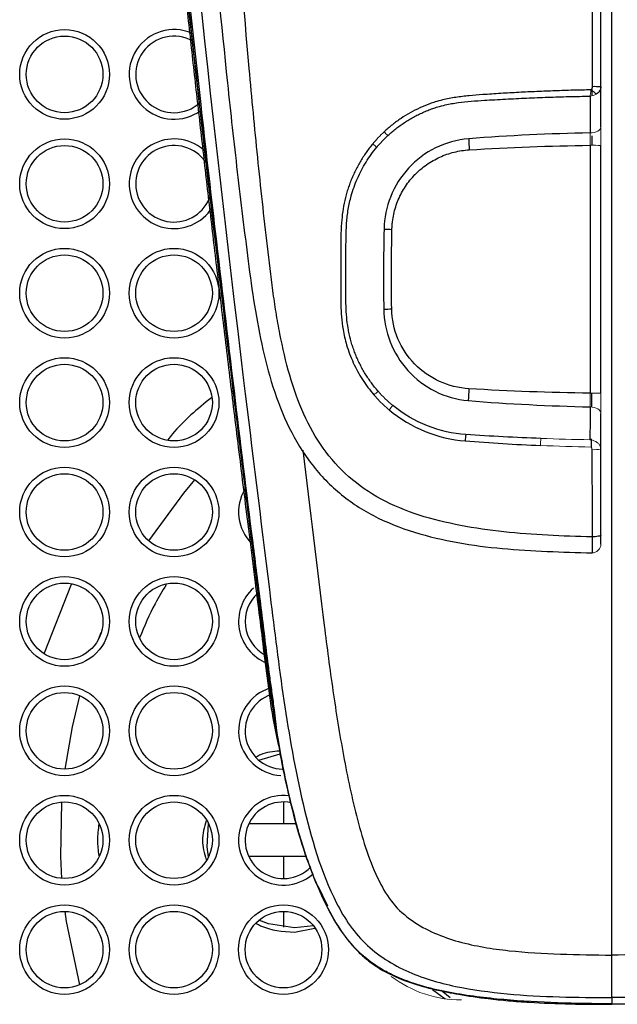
# Model space of a CAD drawing. Header units: millimetres. Extents: x -88 to 626, y -72 to 698.
# Tile 16 of 25: x 27 to 54, y 510 to 555. Entities that reach past the tile are written whole.
import ezdxf

# ---------------------------------------------------------------- set-up
doc = ezdxf.new("R2010")
doc.units = ezdxf.units.MM

msp = doc.modelspace()

# ---------------------------------------------------------------- linework, layer by layer
at = {"color": 8, "linetype": 'Continuous', "lineweight": 25}
for p, q in [((53.147, 551.725), (53.147, 552.06)), ((53.147, 549.453), (53.147, 549.886)), ((53.132, 537.492), (53.134, 538.123)), ((29.344, 529.384), (28.116, 526.25)), ((30.613, 526.91), (30.723, 527.184)), ((39.549, 513.495), (40.475, 513.671)), ((46.671, 510.488), (46.256, 510.825)), ((54.049, 510.213), (54.049, 510.196)), ((54.049, 510.213), (54.049, 510.196))]:
    msp.add_line(p, q, dxfattribs=at)
at = {"color": 7, "linetype": 'Continuous', "lineweight": 25}
for p, q in [((37.927, 521.351), (38.903, 521.642)), ((39.049, 519.445), (39.049, 518.445)), ((39.049, 518.445), (37.468, 518.445)), ((39.633, 518.445), (39.049, 518.445)), ((39.049, 516.945), (37.468, 516.945)), ((39.049, 516.945), (39.049, 515.945)), ((40.109, 516.945), (39.049, 516.945)), ((40.62, 515.618), (41.064, 514.697)), ((39.049, 514.445), (39.049, 513.726)), ((40.414, 513.789), (39.549, 513.695)), ((45.852, 510.872), (46.436, 510.446)), ((53.521, 510.223), (54.049, 510.198)), ((54.049, 510.198), (55.01, 510.231))]:
    msp.add_line(p, q, dxfattribs=at)
at = {"color": 144, "linetype": 'Continuous', "lineweight": 18}
msp.add_line((54.049, 510.213), (54.049, 510.213), dxfattribs=at)
msp.add_line((54.049, 510.213), (54.049, 510.213), dxfattribs=at)
at = {"color": 144, "linetype": 'Continuous', "lineweight": 18, "flags": 128}
for points in [[(53.549, 550.287), (53.539, 550.235), (53.512, 550.185), (53.467, 550.139), (53.406, 550.099), (53.332, 550.065), (53.247, 550.04), (53.155, 550.024), (53.059, 550.018)], [(53.549, 537.195), (53.539, 537.254), (53.512, 537.311), (53.467, 537.363), (53.406, 537.409), (53.332, 537.447), (53.247, 537.476), (53.155, 537.494), (53.059, 537.501)]]:
    msp.add_lwpolyline(points, dxfattribs=at)
at = {"color": 8, "linetype": 'Continuous', "lineweight": 25, "flags": 128}
for points in [[(32.904, 531.371), (34.494, 533.562), (34.999, 534.164)], [(29.077, 520.945), (29.406, 522.882), (29.748, 524.299)], [(28.927, 515.949), (28.877, 516.948), (28.927, 519.44)], [(29.748, 511.09), (29.142, 513.977), (29.077, 514.444)]]:
    msp.add_lwpolyline(points, dxfattribs=at)
at = {"color": 7, "linetype": 'Continuous', "lineweight": 25, "flags": 128}
for points in [[(37.743, 529.695), (37.773, 529.695), (37.804, 529.695)], [(35.623, 516.93), (35.56, 517.396), (35.623, 518.46)], [(39.549, 513.695), (38.37, 513.872), (37.927, 514.038)]]:
    msp.add_lwpolyline(points, dxfattribs=at)
at = {"color": 7, "linetype": 'Continuous', "lineweight": 25}
for centre, radius in [((29.049, 552.695), 2.05), ((29.049, 552.695), 1.75), ((29.049, 547.695), 2.05), ((29.049, 547.695), 1.75), ((29.049, 542.695), 2.05), ((34.049, 542.695), 2.05), ((29.049, 542.695), 1.75), ((34.049, 542.695), 1.75), ((29.049, 537.695), 2.05), ((34.049, 537.695), 2.05), ((29.049, 537.695), 1.75), ((34.049, 537.695), 1.75), ((29.049, 532.695), 2.05), ((34.049, 532.695), 2.05), ((29.049, 532.695), 1.75), ((34.049, 532.695), 1.75), ((29.049, 527.695), 2.05), ((34.049, 527.695), 2.05), ((29.049, 527.695), 1.75), ((34.049, 527.695), 1.75), ((29.049, 522.695), 2.05), ((34.049, 522.695), 2.05), ((29.049, 522.695), 1.75), ((34.049, 522.695), 1.75), ((29.049, 517.695), 2.05), ((34.049, 517.695), 2.05), ((29.049, 517.695), 1.75), ((34.049, 517.695), 1.75), ((29.049, 512.695), 2.05), ((29.049, 512.695), 1.75), ((34.049, 512.695), 2.05), ((34.049, 512.695), 1.75), ((39.049, 512.695), 2.05), ((39.049, 512.695), 1.75)]:
    msp.add_circle(centre, radius, dxfattribs=at)
at = {"color": 8, "linetype": 'Continuous', "lineweight": 25}
for centre, start, end in [((34.049, 552.695), 66.6733, 306.5904), ((34.049, 547.695), 45.0191, 328.3293), ((39.049, 532.695), 149.2345, 224.93), ((39.049, 527.695), 132.0862, 247.9357), ((39.049, 522.695), 107.2858, 266.5755), ((39.049, 517.695), 82.8044, 310.7397)]:
    msp.add_arc(centre, 2.05, start, end, dxfattribs=at)
at = {"color": 7, "linetype": 'Continuous', "lineweight": 25}
for centre, radius, start, end in [((34.049, 552.695), 1.75, 60.5365, 312.535), ((53.248, 549.195), 2.94, 84.1271, 91.9565), ((34.049, 547.695), 1.75, 29.8751, 342.0084), ((94.889, 552.141), 47.44, 182.886, 183.4959), ((44.97, 588.271), 42.669, 268.2183, 268.703), ((42.967, 604.922), 62.955, 270.60378, 270.93245), ((95.962, 535.417), 48.528, 176.5618, 177.1999), ((57.338, 535.21), 10.015, 174.1191, 175.7931), ((39.049, 527.695), 1.75, 132.2736, 241.59), ((39.049, 522.695), 1.75, 109.0666, 268.8193), ((39.049, 517.695), 1.75, 78.4932, 314.9768)]:
    msp.add_arc(centre, radius, start, end, dxfattribs=at)
at = {"color": 144, "linetype": 'Continuous', "lineweight": 18}
for centre, radius, start, end in [((45.535, 542.573), 12.081, 49.7834, 51.2006), ((56.493, 562.027), 17.546, 222.9453, 223.7331), ((56.162, 565.198), 20.388, 230.2579, 230.9307), ((53.179, 544.607), 4.848, 85.6239, 91.434), ((49.799, 530.436), 10.087, 129.5652, 131.0125), ((53.179, 551.262), 13.139, 269.4706, 271.6131), ((51.599, 530.964), 10.029, 138.868, 140.3618), ((67.708, 535.054), 16.933, 176.6031, 177.6926), ((53.244, 537.178), 1.635, 266.4104, 280.7244), ((47.174, 515.695), 5.3, 232.8482, 270)]:
    msp.add_arc(centre, radius, start, end, dxfattribs=at)
at = {"color": 7, "linetype": 'Continuous', "lineweight": 25}
for points, knots in [([(54.049, 641.972), (52.72, 641.943), (51.396, 641.878), (48.784, 641.522), (47.488, 641.242), (45.584, 640.664), (44.955, 640.444), (43.723, 639.954), (43.119, 639.682), (41.939, 639.084), (41.364, 638.756), (40.248, 638.044), (39.17, 637.271), (38.181, 636.393), (37.245, 635.468), (36.805, 634.983), (35.562, 633.454), (34.839, 632.342), (33.627, 630.01), (33.14, 628.796), (32.555, 626.919), (32.384, 626.283), (32.09, 625.006), (31.967, 624.362), (31.762, 623.072), (31.681, 622.425), (31.555, 621.129), (31.462, 619.831), (31.405, 618.53), (31.354, 617.228), (31.33, 616.577), (31.224, 613.319), (31.185, 610.709), (31.183, 602.872), (31.338, 597.637), (31.864, 587.167), (32.234, 581.933), (33.099, 571.479), (34.099, 561.027), (35.285, 550.58), (36.211, 542.747), (36.525, 540.136), (37.165, 534.916), (37.49, 532.306), (37.803, 529.695)], [0, 0, 0, 0, 0.03125, 0.03125, 0.0625, 0.0625, 0.078125, 0.078125, 0.09375, 0.09375, 0.109375, 0.109375, 0.125, 0.140625, 0.140625, 0.15625, 0.15625, 0.1875, 0.1875, 0.21875, 0.21875, 0.234375, 0.234375, 0.25, 0.25, 0.265625, 0.265625, 0.28125, 0.296875, 0.296875, 0.3125, 0.3125, 0.375, 0.375, 0.5, 0.5, 0.625, 0.625, 0.75, 0.875, 0.875, 0.9375, 0.9375, 1, 1, 1, 1]), ([(54.049, 510.213), (52.4, 510.233), (50.75, 510.264), (48.703, 510.446), (48.294, 510.489), (47.479, 510.595), (47.072, 510.656), (46.261, 510.808), (45.856, 510.899), (45.062, 511.124), (44.673, 511.257), (44.106, 511.501), (43.92, 511.59), (43.555, 511.787), (43.376, 511.894), (42.865, 512.242), (42.555, 512.51), (42.133, 512.965), (42, 513.126), (41.751, 513.456), (41.635, 513.625), (41.306, 514.146), (41.113, 514.508), (40.757, 515.251), (40.593, 515.631), (40.29, 516.394), (40.151, 516.778), (39.767, 517.938), (39.554, 518.721), (38.613, 522.664), (38.258, 525.907), (37.677, 530.759), (37.475, 532.375), (37.078, 535.608), (36.88, 537.225), (35.898, 545.307), (35.139, 551.775), (33.758, 564.719), (33.131, 571.195), (32.351, 580.914), (32.119, 584.155), (31.722, 590.637), (31.555, 593.879), (31.312, 600.36), (31.234, 603.6), (31.206, 610.076), (31.26, 613.31), (31.415, 617.346), (31.45, 618.153), (31.529, 619.765), (31.571, 620.571), (31.709, 622.179), (31.806, 622.983), (32.063, 624.567), (32.222, 625.35), (32.804, 627.666), (33.327, 629.17), (34.202, 630.982), (34.389, 631.343), (34.784, 632.05), (34.992, 632.396), (35.646, 633.411), (36.122, 634.057), (37.156, 635.286), (37.715, 635.868), (38.921, 636.966), (39.555, 637.47), (40.879, 638.39), (41.569, 638.807), (42.644, 639.373), (43.009, 639.551), (43.752, 639.889), (44.13, 640.047), (46.024, 640.786), (47.582, 641.21), (49.975, 641.628), (50.782, 641.731), (52.413, 641.865), (53.23, 641.895), (54.049, 641.906)], [0, 0, 0, 0, 0.03125, 0.03125, 0.039062, 0.039062, 0.046875, 0.046875, 0.054688, 0.054688, 0.0625, 0.0625, 0.066406, 0.066406, 0.070312, 0.070312, 0.078125, 0.078125, 0.082031, 0.082031, 0.085938, 0.085938, 0.09375, 0.09375, 0.101562, 0.101562, 0.109375, 0.109375, 0.125, 0.125, 0.1875, 0.1875, 0.21875, 0.21875, 0.25, 0.25, 0.375, 0.375, 0.5, 0.5, 0.5625, 0.5625, 0.625, 0.625, 0.6875, 0.6875, 0.75, 0.75, 0.765625, 0.765625, 0.78125, 0.78125, 0.796875, 0.796875, 0.8125, 0.8125, 0.84375, 0.84375, 0.851562, 0.851562, 0.859375, 0.859375, 0.875, 0.875, 0.890625, 0.890625, 0.90625, 0.90625, 0.921875, 0.921875, 0.929687, 0.929687, 0.9375, 0.9375, 0.96875, 0.96875, 0.984375, 0.984375, 1, 1, 1, 1]), ([(54.049, 641.972), (54.24, 641.971), (54.617, 641.969), (55.184, 641.952), (55.753, 641.924), (56.332, 641.884), (56.919, 641.832), (57.512, 641.766), (58.112, 641.687), (58.718, 641.592), (59.33, 641.482), (59.948, 641.356), (60.572, 641.211), (61.201, 641.049), (61.837, 640.866), (62.478, 640.663), (63.124, 640.438), (63.775, 640.191), (64.429, 639.919), (65.083, 639.622), (65.736, 639.298), (66.386, 638.947), (67.03, 638.566), (67.669, 638.155), (68.299, 637.712), (69.262, 636.975), (70.504, 635.861), (71.919, 634.267), (73.165, 632.478), (74.225, 630.511), (75.094, 628.378), (75.77, 626.087), (76.171, 624.069), (76.406, 622.352), (76.534, 620.947), (76.619, 619.441), (76.699, 617.847), (76.769, 616.175), (76.828, 614.425), (76.872, 612.593), (76.9, 610.679), (76.912, 608.681), (76.907, 606.601), (76.884, 604.437), (76.843, 602.19), (76.782, 599.858), (76.701, 597.441), (76.599, 594.939), (76.476, 592.353), (76.328, 589.596), (76.146, 586.581), (75.92, 583.214), (75.645, 579.491), (75.314, 575.41), (74.923, 570.966), (74.467, 566.158), (73.942, 560.982), (73.348, 555.437), (72.682, 549.523), (71.948, 543.239), (71.148, 536.588), (70.583, 532.033), (70.294, 529.695)], [0, 0, 0, 0, 0.004544, 0.008932, 0.01345, 0.018047, 0.022703, 0.027421, 0.032203, 0.037051, 0.041967, 0.046955, 0.052018, 0.057162, 0.06239, 0.067711, 0.073129, 0.078643, 0.08425, 0.089944, 0.095721, 0.101576, 0.107511, 0.113532, 0.119649, 0.12587, 0.142441, 0.159356, 0.176674, 0.194436, 0.212743, 0.23177, 0.251669, 0.262085, 0.273363, 0.285472, 0.298214, 0.31155, 0.3255, 0.340089, 0.355333, 0.371231, 0.387782, 0.404988, 0.422855, 0.44139, 0.460599, 0.48049, 0.501068, 0.522261, 0.546217, 0.572969, 0.60255, 0.634993, 0.670327, 0.70858, 0.749772, 0.793918, 0.841026, 0.891092, 0.944102, 1, 1, 1, 1]), ([(54.049, 510.213), (55.697, 510.233), (57.347, 510.264), (59.394, 510.446), (59.803, 510.489), (60.618, 510.595), (61.025, 510.656), (61.836, 510.808), (62.241, 510.899), (63.035, 511.124), (63.424, 511.257), (63.991, 511.501), (64.177, 511.59), (64.543, 511.787), (64.721, 511.894), (65.232, 512.242), (65.542, 512.51), (65.964, 512.965), (66.098, 513.126), (66.347, 513.456), (66.463, 513.625), (66.791, 514.146), (66.984, 514.508), (67.34, 515.251), (67.504, 515.631), (67.808, 516.394), (67.946, 516.778), (68.33, 517.938), (68.544, 518.721), (69.484, 522.664), (69.839, 525.907), (70.42, 530.759), (70.622, 532.375), (71.019, 535.608), (71.217, 537.225), (72.199, 545.307), (72.958, 551.775), (74.34, 564.719), (74.967, 571.195), (75.746, 580.914), (75.978, 584.155), (76.376, 590.637), (76.542, 593.879), (76.785, 600.36), (76.863, 603.6), (76.891, 610.076), (76.837, 613.31), (76.683, 617.346), (76.647, 618.153), (76.568, 619.765), (76.526, 620.571), (76.389, 622.179), (76.291, 622.983), (76.035, 624.567), (75.875, 625.35), (75.293, 627.666), (74.77, 629.17), (73.895, 630.982), (73.708, 631.343), (73.313, 632.05), (73.105, 632.396), (72.452, 633.411), (71.976, 634.057), (70.941, 635.286), (70.383, 635.868), (69.177, 636.966), (68.542, 637.47), (67.219, 638.39), (66.528, 638.807), (65.453, 639.373), (65.088, 639.551), (64.345, 639.889), (63.968, 640.047), (62.073, 640.786), (60.515, 641.21), (58.123, 641.628), (57.315, 641.731), (55.684, 641.865), (54.867, 641.895), (54.049, 641.906)], [0, 0, 0, 0, 0.03125, 0.03125, 0.039062, 0.039062, 0.046875, 0.046875, 0.054688, 0.054688, 0.0625, 0.0625, 0.066406, 0.066406, 0.070312, 0.070312, 0.078125, 0.078125, 0.082031, 0.082031, 0.085938, 0.085938, 0.09375, 0.09375, 0.101563, 0.101563, 0.109375, 0.109375, 0.125, 0.125, 0.1875, 0.1875, 0.21875, 0.21875, 0.25, 0.25, 0.375, 0.375, 0.5, 0.5, 0.5625, 0.5625, 0.625, 0.625, 0.6875, 0.6875, 0.75, 0.75, 0.765625, 0.765625, 0.78125, 0.78125, 0.796875, 0.796875, 0.8125, 0.8125, 0.84375, 0.84375, 0.851563, 0.851563, 0.859375, 0.859375, 0.875, 0.875, 0.890625, 0.890625, 0.90625, 0.90625, 0.921875, 0.921875, 0.929688, 0.929688, 0.9375, 0.9375, 0.96875, 0.96875, 0.984375, 0.984375, 1, 1, 1, 1]), ([(54.049, 640.88), (53.243, 640.86), (51.632, 640.817), (50.048, 640.611), (47.69, 640.194), (46.129, 639.775), (43.115, 638.629), (41.717, 637.857), (39.128, 635.933), (37.987, 634.798), (36.036, 632.263), (35.222, 630.855), (33.939, 627.943), (33.45, 626.416), (32.736, 623.285), (32.525, 621.704), (32.286, 618.522), (32.211, 616.925), (31.9, 608.936), (31.94, 602.54), (32.403, 589.742), (32.802, 583.348), (34.298, 564.181), (35.691, 551.43), (37.614, 535.516), (38.013, 532.335), (38.794, 525.971), (39.173, 522.779), (40.23, 518.093), (40.657, 516.534), (41.685, 514.365), (42.112, 513.67), (43.226, 512.528), (43.908, 512.075), (45.364, 511.401), (46.136, 511.176), (47.688, 510.855), (48.476, 510.751), (50.856, 510.528), (52.454, 510.512), (54.049, 510.506)], [0, 0, 0, 0, 0.015625, 0.03125, 0.03125, 0.0625, 0.0625, 0.09375, 0.09375, 0.125, 0.125, 0.15625, 0.15625, 0.1875, 0.1875, 0.21875, 0.21875, 0.25, 0.25, 0.375, 0.375, 0.5, 0.5, 0.75, 0.75, 0.8125, 0.8125, 0.875, 0.875, 0.90625, 0.90625, 0.921875, 0.921875, 0.9375, 0.9375, 0.953125, 0.953125, 0.96875, 0.96875, 1, 1, 1, 1]), ([(54.049, 640.88), (54.135, 640.878), (54.309, 640.874), (54.569, 640.867), (54.828, 640.859), (55.087, 640.85), (55.345, 640.841), (55.603, 640.829), (55.86, 640.816), (56.117, 640.801), (56.372, 640.783), (56.627, 640.763), (56.882, 640.74), (57.135, 640.714), (57.388, 640.686), (57.64, 640.655), (57.892, 640.622), (58.142, 640.586), (58.392, 640.547), (58.641, 640.506), (58.888, 640.463), (59.135, 640.418), (59.381, 640.37), (59.627, 640.32), (59.871, 640.268), (60.114, 640.214), (60.356, 640.158), (60.597, 640.099), (60.837, 640.038), (61.076, 639.976), (61.314, 639.911), (61.551, 639.844), (61.786, 639.775), (62.021, 639.703), (62.254, 639.63), (62.486, 639.554), (62.716, 639.477), (62.946, 639.397), (63.174, 639.315), (63.4, 639.231), (63.626, 639.145), (63.85, 639.056), (64.072, 638.966), (64.294, 638.873), (64.513, 638.778), (64.732, 638.683), (64.944, 638.573), (65.155, 638.463), (65.364, 638.351), (65.572, 638.238), (65.778, 638.122), (65.983, 638.005), (66.186, 637.886), (66.387, 637.765), (66.585, 637.642), (66.782, 637.516), (66.977, 637.388), (67.169, 637.258), (67.36, 637.125), (67.548, 636.99), (67.733, 636.852), (67.917, 636.713), (68.098, 636.571), (68.277, 636.428), (68.454, 636.282), (68.628, 636.134), (68.8, 635.984), (68.969, 635.833), (69.136, 635.679), (69.301, 635.524), (69.463, 635.366), (69.623, 635.207), (69.78, 635.046), (69.935, 634.884), (70.087, 634.72), (70.237, 634.554), (70.385, 634.387), (70.53, 634.219), (70.672, 634.049), (70.813, 633.877), (70.95, 633.705), (71.423, 633.098), (72.241, 631.916), (73.308, 629.964), (74.285, 627.574), (74.977, 625.132), (75.413, 622.829), (75.649, 620.839), (75.774, 618.926), (75.874, 617.099), (76.019, 613.773), (76.124, 608.919), (76.115, 602.509), (75.944, 596.107), (75.652, 589.715), (75.271, 583.332), (74.798, 576.823), (74.188, 569.561), (73.369, 560.923), (72.255, 550.426), (71.268, 541.989), (70.541, 536.003), (70.154, 532.859), (69.677, 529.042), (69.136, 524.55), (68.515, 520.821), (67.86, 518.145), (67.432, 516.743), (66.959, 515.495), (66.433, 514.413), (65.838, 513.521), (65.191, 512.841), (64.558, 512.346), (63.985, 511.995), (63.323, 511.662), (62.455, 511.324), (61.251, 511.007), (59.794, 510.768), (58.092, 510.6), (56.149, 510.517), (54.775, 510.51), (54.049, 510.506)], [0, 0, 0, 0, 0.001694, 0.003384, 0.005071, 0.006755, 0.008435, 0.010112, 0.011785, 0.013455, 0.015122, 0.016785, 0.018445, 0.020102, 0.021757, 0.023408, 0.025056, 0.026701, 0.028343, 0.029982, 0.031618, 0.033251, 0.03488, 0.036507, 0.03813, 0.03975, 0.041366, 0.04298, 0.04459, 0.046196, 0.047799, 0.049399, 0.050996, 0.052589, 0.054179, 0.055765, 0.057348, 0.058927, 0.060504, 0.062077, 0.063647, 0.065213, 0.066776, 0.068337, 0.069894, 0.071447, 0.072998, 0.074546, 0.076091, 0.077632, 0.07917, 0.080704, 0.082235, 0.083762, 0.085286, 0.086806, 0.088324, 0.089838, 0.091348, 0.092856, 0.09436, 0.095862, 0.097359, 0.098854, 0.100346, 0.101834, 0.103319, 0.1048, 0.106279, 0.107754, 0.109226, 0.110695, 0.11216, 0.113623, 0.115082, 0.116538, 0.117991, 0.11944, 0.120887, 0.122331, 0.123771, 0.125209, 0.137363, 0.151843, 0.168653, 0.187786, 0.201418, 0.214483, 0.226981, 0.238914, 0.250281, 0.292086, 0.333825, 0.375515, 0.41716, 0.458756, 0.500304, 0.544505, 0.600921, 0.669544, 0.750376, 0.766562, 0.787154, 0.812157, 0.841583, 0.8754, 0.885785, 0.895302, 0.903968, 0.911792, 0.918717, 0.924785, 0.930004, 0.934363, 0.937862, 0.944438, 0.952503, 0.962089, 0.973193, 0.985836, 1, 1, 1, 1]), ([(53.549, 552.119), (53.549, 560.227), (53.549, 568.335), (53.549, 584.545), (53.549, 592.646), (53.549, 600.747)], [0, 0, 0, 0, 0.5, 0.5, 1, 1, 1, 1]), ([(53.147, 600.477), (53.148, 592.425), (53.148, 584.37), (53.149, 568.252), (53.149, 560.192), (53.147, 552.133)], [0, 0, 0, 0, 0.5, 0.5, 1, 1, 1, 1]), ([(53.146, 531.562), (51.793, 531.585), (50.441, 531.647), (48.449, 531.864), (47.79, 531.956), (46.496, 532.203), (45.861, 532.356), (44.642, 532.749), (44.057, 532.99), (42.974, 533.573), (42.478, 533.915), (41.593, 534.694), (41.204, 535.129), (40.523, 536.086), (40.229, 536.61), (39.724, 537.732), (39.513, 538.329), (39.156, 539.562), (39.01, 540.198), (38.821, 541.168), (38.764, 541.494), (38.658, 542.149), (38.61, 542.476), (38.472, 543.487), (38.394, 544.162), (38.158, 546.189), (38.012, 547.543), (37.734, 550.252), (37.606, 551.61), (37.241, 555.679), (37.024, 558.391), (36.622, 563.822), (36.44, 566.539), (35.938, 574.693), (35.666, 580.132), (35.424, 585.575)], [0, 0, 0, 0, 0.0625, 0.0625, 0.09375, 0.09375, 0.125, 0.125, 0.15625, 0.15625, 0.1875, 0.1875, 0.21875, 0.21875, 0.25, 0.25, 0.28125, 0.28125, 0.3125, 0.3125, 0.328125, 0.328125, 0.34375, 0.34375, 0.375, 0.375, 0.4375, 0.4375, 0.5, 0.5, 0.625, 0.625, 0.75, 0.75, 1, 1, 1, 1]), ([(34.119, 584.605), (34.388, 579.438), (34.94, 568.823), (35.99, 556.873), (36.873, 548.738), (37.363, 544.671), (37.904, 540.631), (38.813, 537.35), (40.134, 535.037), (41.47, 533.576), (43.134, 532.464), (45.66, 531.475), (49.05, 530.939), (51.778, 530.865), (53.144, 530.829)], [0, 0, 0, 0, 0.241449, 0.495922, 0.559574, 0.623233, 0.687028, 0.749739, 0.780244, 0.810433, 0.84128, 0.872773, 0.936293, 1, 1, 1, 1]), ([(37.742, 529.695), (37.568, 531.071), (37.412, 532.317), (37.192, 534.086), (37.122, 534.659), (36.982, 535.787), (36.914, 536.341), (36.714, 537.975), (36.586, 539.027), (36.34, 541.056), (36.223, 542.036), (35.993, 543.966), (35.881, 544.919), (35.659, 546.811), (35.55, 547.748), (35.336, 549.607), (35.231, 550.53), (35.022, 552.384), (34.917, 553.316), (34.711, 555.186), (34.608, 556.125), (34.402, 558.036), (34.299, 559.006), (34.092, 560.984), (33.988, 561.991), (33.777, 564.073), (33.669, 565.15), (33.342, 568.515), (33.117, 570.936), (32.78, 574.818), (32.668, 576.152), (32.448, 578.884), (32.341, 580.282), (32.238, 581.695)], [0, 0, 0, 0, 0.0625, 0.0625, 0.09375, 0.09375, 0.125, 0.125, 0.1875, 0.1875, 0.25, 0.25, 0.3125, 0.3125, 0.375, 0.375, 0.4375, 0.4375, 0.5, 0.5, 0.5625, 0.5625, 0.625, 0.625, 0.6875, 0.6875, 0.75, 0.75, 0.875, 0.875, 0.9375, 0.9375, 1, 1, 1, 1]), ([(32.388, 581.557), (32.608, 578.677), (33.033, 573.128), (33.783, 565.228), (34.524, 558.03), (35.235, 551.564), (35.982, 545.022), (36.773, 538.345), (37.461, 532.66), (37.997, 528.54), (38.24, 526.481), (38.417, 525.128), (38.524, 524.388), (38.64, 523.521), (38.748, 522.392), (38.912, 521.523), (39.012, 520.992)], [0, 0, 0, 0, 0.14183, 0.273253, 0.389022, 0.496672, 0.592292, 0.712072, 0.826303, 0.872688, 0.915339, 0.927695, 0.939418, 0.951882, 0.970639, 1, 1, 1, 1]), ([(53.105, 551.988), (52.829, 551.982), (52.278, 551.971), (51.452, 551.944), (50.626, 551.911), (49.801, 551.871), (48.975, 551.824), (48.219, 551.775), (47.533, 551.723), (46.921, 551.652), (46.401, 551.555), (46.007, 551.447), (45.658, 551.329), (45.275, 551.17), (44.836, 550.946), (44.417, 550.688), (44.017, 550.399), (43.772, 550.181), (43.649, 550.073)], [0, 0, 0, 0, 0.08362, 0.167234, 0.250854, 0.334494, 0.418169, 0.501892, 0.564566, 0.626931, 0.688942, 0.724902, 0.750968, 0.800791, 0.850624, 0.90045, 0.950248, 1, 1, 1, 1]), ([(43.815, 549.897), (43.875, 549.951), (43.994, 550.058), (44.181, 550.21), (44.374, 550.355), (44.572, 550.492), (44.776, 550.621), (44.985, 550.741), (45.199, 550.853), (45.417, 550.956), (45.639, 551.05), (45.866, 551.136), (46.131, 551.222), (46.517, 551.323), (47.026, 551.413), (47.624, 551.472), (48.346, 551.518), (49.19, 551.568), (50.156, 551.615), (51.121, 551.653), (52.087, 551.683), (52.731, 551.695), (53.053, 551.701)], [0, 0, 0, 0, 0.024981, 0.049977, 0.074985, 0.100002, 0.125023, 0.150044, 0.175062, 0.200072, 0.225071, 0.250056, 0.275545, 0.311958, 0.373914, 0.436244, 0.498847, 0.599161, 0.699419, 0.799637, 0.899826, 1, 1, 1, 1]), ([(53.549, 552.119), (53.548, 552.1), (53.546, 552.063), (53.53, 552.01), (53.507, 551.963), (53.48, 551.922), (53.45, 551.888), (53.421, 551.859), (53.393, 551.837), (53.37, 551.82), (53.351, 551.807), (53.34, 551.801), (53.335, 551.798)], [0, 0, 0, 0, 0.154227, 0.301031, 0.437814, 0.562461, 0.673413, 0.769645, 0.850574, 0.915949, 0.965732, 1, 1, 1, 1]), ([(43.127, 549.521), (43.074, 549.455), (42.968, 549.325), (42.819, 549.12), (42.678, 548.911), (42.546, 548.695), (42.423, 548.475), (42.309, 548.25), (42.204, 548.02), (42.108, 547.787), (42.022, 547.55), (41.945, 547.31), (41.854, 546.978), (41.766, 546.557), (41.701, 546.008), (41.673, 545.494), (41.661, 544.716), (41.664, 543.882), (41.662, 543.078), (41.661, 542.56), (41.666, 542.126), (41.692, 541.604), (41.765, 540.989), (41.899, 540.42), (42.067, 539.915), (42.234, 539.512), (42.429, 539.122), (42.652, 538.746), (42.9, 538.385), (43.086, 538.16), (43.18, 538.047)], [0, 0, 0, 0, 0.020738, 0.04148, 0.062226, 0.082973, 0.103718, 0.124457, 0.145187, 0.165904, 0.186604, 0.207283, 0.227939, 0.271453, 0.312953, 0.364103, 0.398351, 0.504525, 0.569796, 0.596506, 0.632152, 0.67679, 0.725224, 0.784522, 0.820456, 0.856298, 0.892111, 0.927956, 0.963898, 1, 1, 1, 1]), ([(47.509, 549.752), (46.444, 549.668), (45.463, 549.175), (44.056, 547.643), (43.665, 546.64), (43.643, 545.623)], [0, 0, 0, 0, 0.5, 0.5, 1, 1, 1, 1]), ([(53.057, 549.454), (53.057, 548.51), (53.057, 546.621), (53.058, 544.103), (53.058, 541.901), (53.058, 540.013), (53.057, 538.753), (53.057, 538.123)], [0, 0, 0, 0, 0.250084, 0.500221, 0.666619, 0.833187, 1, 1, 1, 1]), ([(43.374, 538.212), (43.32, 538.275), (43.213, 538.401), (43.062, 538.598), (42.92, 538.8), (42.786, 539.008), (42.661, 539.221), (42.546, 539.439), (42.439, 539.662), (42.342, 539.889), (42.255, 540.12), (42.177, 540.356), (42.132, 540.516), (42.11, 540.597), (42.11, 540.599), (42.109, 540.601), (42.109, 540.603), (42.108, 540.605), (42.108, 540.607), (42.107, 540.609), (42.107, 540.611), (42.106, 540.613), (42.106, 540.614), (42.105, 540.616), (42.105, 540.618), (42.104, 540.62), (42.104, 540.622), (42.103, 540.624), (42.103, 540.626), (42.102, 540.628), (42.102, 540.63), (42.101, 540.632), (42.101, 540.634), (42.1, 540.636), (42.1, 540.638), (42.099, 540.64), (42.099, 540.642), (42.098, 540.644), (42.098, 540.645), (42.097, 540.647), (42.097, 540.649), (42.096, 540.651), (42.096, 540.653), (42.095, 540.655), (42.095, 540.657), (42.094, 540.659), (42.094, 540.661), (42.093, 540.663), (42.093, 540.665), (42.092, 540.667), (42.092, 540.669), (42.09, 540.677), (42.086, 540.693), (42.072, 540.751), (42.041, 540.886), (41.985, 541.179), (41.911, 541.767), (41.896, 542.516), (41.898, 543.287), (41.9, 543.866), (41.903, 544.301), (41.904, 544.674), (41.904, 545.044), (41.911, 545.466), (41.934, 545.966), (41.986, 546.428), (42.065, 546.84), (42.15, 547.179), (42.267, 547.548), (42.423, 547.94), (42.605, 548.32), (42.815, 548.687), (43.048, 549.039), (43.224, 549.259), (43.312, 549.369)], [0, 0, 0, 0, 0.021006, 0.041954, 0.062858, 0.083729, 0.10458, 0.125425, 0.146275, 0.167143, 0.188041, 0.208984, 0.229983, 0.230152, 0.230321, 0.23049, 0.23066, 0.230829, 0.230998, 0.231167, 0.231336, 0.231506, 0.231675, 0.231844, 0.232013, 0.232182, 0.232352, 0.232521, 0.23269, 0.232859, 0.233029, 0.233198, 0.233367, 0.233536, 0.233706, 0.233875, 0.234044, 0.234213, 0.234383, 0.234552, 0.234721, 0.23489, 0.23506, 0.235229, 0.235398, 0.235568, 0.235737, 0.235906, 0.236076, 0.236245, 0.236414, 0.236753, 0.238108, 0.240818, 0.251672, 0.273314, 0.316262, 0.401776, 0.462828, 0.511733, 0.548494, 0.573112, 0.606276, 0.642127, 0.68001, 0.733109, 0.759677, 0.786268, 0.821826, 0.857435, 0.893075, 0.928728, 0.964373, 1, 1, 1, 1]), ([(44.004, 545.613), (44.004, 545.628), (44.005, 545.657), (44.007, 545.716), (44.013, 545.818), (44.032, 546.02), (44.099, 546.42), (44.274, 546.974), (44.602, 547.588), (44.895, 547.951), (45.057, 548.117), (45.057, 548.117), (45.057, 548.117), (45.057, 548.117), (45.058, 548.117), (45.058, 548.118), (45.059, 548.119), (45.062, 548.121), (45.066, 548.126), (45.075, 548.135), (45.093, 548.153), (45.129, 548.189), (45.203, 548.259), (45.355, 548.395), (45.585, 548.572), (45.879, 548.759), (46.189, 548.917), (46.511, 549.047), (46.845, 549.146), (47.188, 549.218), (47.42, 549.238), (47.537, 549.248)], [0, 0, 0, 0, 0.007892, 0.015777, 0.031522, 0.062927, 0.125455, 0.249774, 0.374136, 0.499125, 0.499133, 0.49914, 0.499156, 0.499186, 0.499248, 0.499371, 0.499617, 0.500109, 0.501094, 0.503062, 0.506997, 0.514864, 0.530583, 0.561962, 0.62454, 0.686981, 0.749381, 0.811742, 0.874234, 0.93695, 1, 1, 1, 1]), ([(43.631, 541.97), (43.646, 540.937), (44.031, 539.936), (45.433, 538.384), (46.424, 537.877), (47.492, 537.788)], [0, 0, 0, 0, 0.5, 0.5, 1, 1, 1, 1]), ([(47.522, 538.328), (46.59, 538.383), (45.694, 538.789), (44.387, 540.131), (44.007, 541.033), (43.992, 541.975)], [0, 0, 0, 0, 0.5, 0.5, 1, 1, 1, 1]), ([(53.549, 531.636), (53.549, 531.628), (53.54, 531.618), (53.501, 531.6), (53.47, 531.591), (53.391, 531.577), (53.343, 531.571), (53.244, 531.564), (53.193, 531.562), (53.146, 531.562)], [0, 0, 0, 0, 0.25, 0.25, 0.5, 0.5, 0.75, 0.75, 1, 1, 1, 1]), ([(53.549, 531.229), (53.549, 531.225), (53.549, 531.266), (53.549, 531.413), (53.549, 531.521), (53.549, 531.636)], [0, 0, 0, 0, 0.5, 0.5, 1, 1, 1, 1]), ([(38.926, 521.626), (38.837, 522.021), (38.477, 523.62), (38.169, 526.327), (37.878, 528.623), (37.742, 529.695)], [0, 0, 0, 0, 0.14856, 0.602484, 1, 1, 1, 1]), ([(37.804, 529.695), (37.854, 529.285), (37.96, 528.423), (38.123, 527.064), (38.307, 525.578), (38.525, 523.966), (38.739, 522.603), (38.95, 521.411), (39.188, 520.183), (39.548, 518.62), (40.088, 516.827), (40.743, 515.203), (41.449, 513.856), (42.082, 512.992), (42.606, 512.451), (43.087, 512.052), (43.779, 511.616), (44.716, 511.209), (45.689, 510.931), (46.472, 510.764), (47.326, 510.601), (48.255, 510.467), (49.334, 510.355), (50.583, 510.263), (52.158, 510.203), (53.416, 510.199), (54.049, 510.196)], [0, 0, 0, 0, 0.0412305, 0.0867723, 0.1366182, 0.1907629, 0.2492178, 0.2744201, 0.3116291, 0.3740253, 0.4345802, 0.4983934, 0.5485409, 0.5860626, 0.6047944, 0.6236314, 0.6482861, 0.6862441, 0.7250708, 0.7491574, 0.7661798, 0.8118046, 0.8427444, 0.8744728, 0.9368133, 1, 1, 1, 1]), ([(38.957, 521.276), (39.047, 520.836), (39.239, 519.899), (39.548, 518.749), (39.713, 518.139)], [0, 0, 0, 0, 0.4701795, 1, 1, 1, 1])]:
    msp.add_open_spline(points, degree=3, knots=knots, dxfattribs=at)
at = {"color": 8, "linetype": 'Continuous', "lineweight": 25}
for points, knots in [([(54.049, 512.445), (54.049, 517.261), (54.049, 527.09), (54.049, 542.321), (54.049, 559.403), (54.049, 577.564), (54.049, 590.309), (54.049, 596.394)], [0, 0, 0, 0, 0.17215, 0.351356, 0.544146, 0.782359, 1, 1, 1, 1]), ([(35.754, 537.916), (35.123, 537.402), (34.405, 536.815), (33.838, 536.089), (33.769, 536)], [0, 0, 0, 0, 0.877362, 1, 1, 1, 1]), ([(53.126, 535.671), (53.126, 535.762), (53.126, 535.883), (53.126, 536.006), (53.126, 536.037)], [0, 0, 0, 0, 0.748331, 1, 1, 1, 1]), ([(39.937, 535.518), (40.254, 532.846), (40.689, 529.179), (41.294, 524.524), (41.768, 521.559), (42.389, 518.626), (43.091, 516.324), (44.007, 514.774), (45.193, 513.726), (47.036, 512.973), (50.131, 512.489), (52.481, 512.462), (54.049, 512.445)], [0, 0, 0, 0, 0.253861, 0.348428, 0.442856, 0.537024, 0.631512, 0.668311, 0.705213, 0.778669, 0.852342, 1, 1, 1, 1]), ([(68.162, 535.521), (67.999, 534.2), (67.462, 529.834), (66.802, 523.942), (65.754, 518.674), (64.888, 516.12), (64.09, 514.774), (62.905, 513.726), (61.061, 512.973), (57.966, 512.489), (55.616, 512.462), (54.049, 512.445)], [0, 0, 0, 0, 0.12558, 0.414984, 0.55909, 0.631534, 0.668331, 0.705231, 0.778683, 0.85235, 1, 1, 1, 1]), ([(33.689, 529.372), (33.514, 529.086), (33.043, 528.312), (32.694, 527.476), (32.474, 526.949)], [0, 0, 0, 0, 0.36993, 1, 1, 1, 1]), ([(38.881, 521.767), (38.577, 521.744), (38.198, 521.715), (37.872, 521.534), (37.807, 521.498)], [0, 0, 0, 0, 0.802407, 1, 1, 1, 1]), ([(30.617, 518.44), (30.583, 518.192), (30.515, 517.707), (30.581, 517.223), (30.613, 516.988)], [0, 0, 0, 0, 0.513249, 1, 1, 1, 1]), ([(35.518, 518.584), (35.433, 518.288), (35.264, 517.694), (35.434, 517.1), (35.519, 516.803)], [0, 0, 0, 0, 0.499317, 1, 1, 1, 1]), ([(37.807, 513.891), (37.872, 513.856), (38.399, 513.571), (39.012, 513.53), (39.549, 513.495)], [0, 0, 0, 0, 0.122715, 1, 1, 1, 1])]:
    msp.add_open_spline(points, degree=3, knots=knots, dxfattribs=at)
at = {"color": 7, "linetype": 'Continuous', "lineweight": 25}
for points in [[(53.147, 552.133), (53.147, 552.082), (53.137, 552.028), (53.105, 551.988)], [(53.053, 551.701), (53.055, 551.14), (53.057, 550.579), (53.059, 550.018)], [(53.549, 550.287), (53.549, 550.898), (53.549, 551.508), (53.549, 552.119)], [(53.059, 550.018), (51.207, 549.985), (49.354, 549.899), (47.509, 549.752)], [(47.537, 549.248), (49.375, 549.359), (51.216, 549.431), (53.057, 549.454)], [(53.549, 538.128), (53.549, 541.9), (53.549, 545.671), (53.549, 549.441)], [(43.643, 545.623), (43.617, 544.404), (43.613, 543.187), (43.631, 541.97)], [(43.992, 541.975), (43.972, 543.185), (43.977, 544.4), (44.004, 545.613)], [(53.057, 538.123), (51.211, 538.146), (49.365, 538.219), (47.522, 538.328)], [(47.492, 537.788), (49.342, 537.633), (51.2, 537.54), (53.059, 537.501)], [(43.876, 537.362), (44.863, 536.537), (46.113, 536.041), (47.349, 535.944)], [(47.375, 536.236), (46.197, 536.316), (44.997, 536.779), (44.046, 537.561)], [(53.059, 537.501), (53.056, 537.001), (53.052, 536.501), (53.048, 536)], [(53.549, 535.572), (53.549, 536.113), (53.549, 536.654), (53.549, 537.195)], [(47.349, 535.944), (48.494, 535.855), (49.642, 535.785), (50.789, 535.735)], [(50.805, 536.057), (49.661, 536.098), (48.517, 536.158), (47.375, 536.236)], [(53.142, 535.547), (53.143, 534.224), (53.143, 532.896), (53.146, 531.562)], [(53.549, 531.636), (53.549, 532.939), (53.549, 534.252), (53.549, 535.572)], [(53.146, 531.562), (53.145, 531.134), (53.143, 530.817), (53.144, 530.829)], [(54.049, 510.506), (54.049, 510.583), (54.049, 511.644), (54.049, 512.445)], [(54.049, 510.506), (54.049, 510.383), (54.049, 510.286), (54.049, 510.213)]]:
    msp.add_open_spline(points, degree=3, dxfattribs=at)
at = {"color": 144, "linetype": 'Continuous', "lineweight": 18}
for points, knots in [([(53.053, 551.701), (53.057, 551.721), (53.065, 551.76), (53.076, 551.819), (53.086, 551.872), (53.093, 551.918), (53.1, 551.956), (53.103, 551.978), (53.105, 551.988)], [0, 0, 0, 0, 0.233365, 0.44191, 0.623517, 0.777154, 0.902572, 1, 1, 1, 1]), ([(53.057, 549.454), (53.058, 549.488), (53.058, 549.556), (53.058, 549.656), (53.059, 549.754), (53.059, 549.848), (53.059, 549.936), (53.059, 549.991), (53.059, 550.018)], [0, 0, 0, 0, 0.17173, 0.342596, 0.511681, 0.678118, 0.841122, 1, 1, 1, 1]), ([(43.876, 537.362), (43.814, 537.415), (43.69, 537.522), (43.512, 537.69), (43.341, 537.864), (43.234, 537.986), (43.18, 538.047)], [0, 0, 0, 0, 0.251022, 0.501087, 0.750608, 1, 1, 1, 1]), ([(53.059, 537.501), (53.059, 537.526), (53.059, 537.575), (53.059, 537.656), (53.059, 537.742), (53.059, 537.833), (53.058, 537.928), (53.058, 538.025), (53.058, 538.09), (53.057, 538.123)], [0, 0, 0, 0, 0.135784, 0.274922, 0.416882, 0.561056, 0.706778, 0.853337, 1, 1, 1, 1]), ([(53.549, 537.195), (53.549, 537.326), (53.549, 537.477), (53.549, 537.792), (53.549, 537.961), (53.549, 538.128)], [0, 0, 0, 0, 0.5, 0.5, 1, 1, 1, 1]), ([(53.048, 536), (53.067, 535.997), (53.126, 535.986), (53.217, 535.957), (53.31, 535.915), (53.357, 535.885), (53.378, 535.871)], [0, 0, 0, 0, 0.153736, 0.500695, 0.775264, 1, 1, 1, 1]), ([(53.378, 535.871), (53.393, 535.859), (53.426, 535.835), (53.469, 535.789), (53.511, 535.729), (53.542, 535.655), (53.547, 535.599), (53.549, 535.572)], [0, 0, 0, 0, 0.14666, 0.314128, 0.500233, 0.757562, 1, 1, 1, 1]), ([(53.144, 530.829), (53.192, 530.828), (53.243, 530.836), (53.342, 530.875), (53.39, 530.905), (53.469, 530.983), (53.5, 531.031), (53.54, 531.13), (53.549, 531.181), (53.549, 531.229)], [0, 0, 0, 0, 0.25, 0.25, 0.5, 0.5, 0.75, 0.75, 1, 1, 1, 1])]:
    msp.add_open_spline(points, degree=3, knots=knots, dxfattribs=at)
for points in [[(53.335, 551.798), (53.248, 551.749), (53.144, 551.717), (53.053, 551.701)], [(43.649, 550.073), (43.464, 549.9), (43.289, 549.715), (43.127, 549.521)], [(43.815, 549.897), (43.637, 549.732), (43.468, 549.555), (43.312, 549.369)], [(53.549, 549.441), (53.549, 549.737), (53.549, 550.038), (53.549, 550.287)], [(43.374, 538.212), (43.58, 537.977), (43.805, 537.759), (44.046, 537.561)], [(53.048, 536), (52.3, 536.011), (51.553, 536.03), (50.805, 536.057)], [(50.789, 535.735), (51.562, 535.702), (52.335, 535.677), (53.108, 535.662)], [(53.108, 535.662), (53.132, 535.63), (53.142, 535.588), (53.142, 535.547)], [(53.144, 530.858), (53.144, 530.845), (53.144, 530.835), (53.144, 530.829)]]:
    msp.add_open_spline(points, degree=3, dxfattribs=at)

doc.saveas('drawing.dxf')
